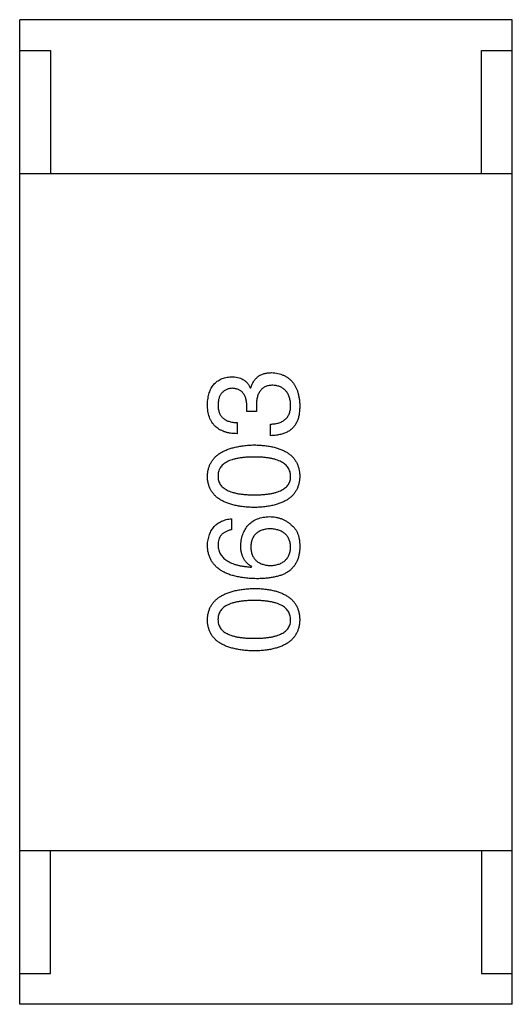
# Model space of a CAD drawing. Header units: millimetres. Extents: x 344 to 667, y 229 to 335.
# Tile 102 of 206: x 614.793 to 615.593, y 253.227 to 254.827. Entities that reach past the tile are written whole.
import ezdxf

# ---------------------------------------------------------------- set-up
doc = ezdxf.new("R2010")
doc.units = ezdxf.units.MM
doc.header["$LTSCALE"] = 0.5
doc.layers.get('0').update_dxf_attribs({"linetype": 'CONTINUOUS'})

msp = doc.modelspace()

# ---------------------------------------------------------------- linework, layer by layer
at = {"linetype": 'Continuous'}
for p, q in [((614.7928, 253.2268), (614.7929, 254.8268)), ((615.5929, 254.8267), (614.7929, 254.8268)), ((615.5928, 253.2267), (615.5929, 254.8267)), ((614.7929, 254.7768), (614.8429, 254.7768)), ((614.8429, 254.7768), (614.8429, 254.5768)), ((615.5429, 254.7767), (615.5929, 254.7767)), ((615.5429, 254.5767), (615.5429, 254.7767)), ((614.7929, 254.5768), (615.5929, 254.5767)), ((615.1673, 254.2286), (615.1682, 254.2286)), ((615.1616, 254.1901), (615.1616, 254.1999)), ((615.1772, 254.1901), (615.1616, 254.1901)), ((615.1772, 254.1991), (615.1772, 254.1901)), ((615.146, 254.172), (615.146, 254.154)), ((615.2001, 254.1507), (615.2001, 254.1696)), ((615.137, 254.0159), (615.137, 253.9979)), ((615.169, 253.9372), (615.1698, 253.9381)), ((614.7928, 253.4768), (615.5928, 253.4767)), ((614.8428, 253.2768), (614.8428, 253.4768)), ((615.5428, 253.4767), (615.5428, 253.2767)), ((614.7928, 253.2768), (614.8428, 253.2768)), ((615.5428, 253.2767), (615.5928, 253.2767)), ((615.5928, 253.2267), (614.7928, 253.2268))]:
    msp.add_line(p, q, dxfattribs=at)
for points, knots in [([(615.1682, 254.2286), (615.1685, 254.2296), (615.1691, 254.2315), (615.1702, 254.2343), (615.1716, 254.2369), (615.173, 254.2393), (615.1746, 254.2415), (615.1763, 254.2436), (615.1782, 254.2454), (615.1802, 254.2471), (615.1824, 254.2485), (615.1847, 254.2498), (615.1872, 254.2508), (615.1899, 254.2517), (615.1926, 254.2524), (615.1955, 254.2528), (615.1986, 254.2531), (615.2007, 254.2532), (615.2018, 254.2532)], [0, 0, 0, 0, 0.069445, 0.136039, 0.200011, 0.261745, 0.322328, 0.381403, 0.438864, 0.496655, 0.554398, 0.612391, 0.672266, 0.733005, 0.79604, 0.861293, 0.928785, 1, 1, 1, 1]), ([(615.2018, 254.2532), (615.2036, 254.253), (615.2071, 254.2528), (615.2121, 254.2519), (615.2168, 254.2507), (615.2212, 254.249), (615.2253, 254.247), (615.229, 254.2446), (615.2324, 254.2418), (615.2355, 254.2387), (615.2382, 254.2351), (615.2405, 254.2312), (615.2426, 254.2269), (615.2443, 254.2222), (615.2456, 254.2172), (615.2467, 254.2118), (615.2474, 254.2059), (615.2476, 254.2019), (615.2477, 254.1999)], [0, 0, 0, 0, 0.068236, 0.132937, 0.194125, 0.253174, 0.310181, 0.365986, 0.421096, 0.476216, 0.532352, 0.590232, 0.649824, 0.71274, 0.778406, 0.848058, 0.921922, 1, 1, 1, 1]), ([(615.0977, 254.2015), (615.0978, 254.2033), (615.0979, 254.2066), (615.0986, 254.2115), (615.0994, 254.216), (615.1006, 254.2203), (615.102, 254.2242), (615.1038, 254.2278), (615.1058, 254.2312), (615.1081, 254.2341), (615.1106, 254.2368), (615.1135, 254.2392), (615.1166, 254.2412), (615.12, 254.243), (615.1236, 254.2444), (615.1276, 254.2454), (615.1318, 254.2462), (615.1347, 254.2465), (615.1362, 254.2466)], [0, 0, 0, 0, 0.077845, 0.151584, 0.221397, 0.287366, 0.350104, 0.410398, 0.467998, 0.524388, 0.579979, 0.635152, 0.690917, 0.747936, 0.806661, 0.867861, 0.932479, 1, 1, 1, 1]), ([(615.1362, 254.2466), (615.138, 254.2466), (615.1416, 254.2465), (615.1467, 254.2456), (615.1513, 254.2442), (615.1555, 254.2423), (615.1592, 254.2397), (615.1625, 254.2365), (615.1652, 254.2328), (615.1666, 254.23), (615.1673, 254.2286)], [0, 0, 0, 0, 0.143686, 0.277942, 0.40333, 0.521785, 0.638573, 0.755208, 0.874773, 1, 1, 1, 1]), ([(615.1378, 254.2278), (615.1369, 254.2277), (615.1352, 254.2275), (615.1327, 254.227), (615.1303, 254.2264), (615.1281, 254.2255), (615.1261, 254.2245), (615.1242, 254.2232), (615.1225, 254.2218), (615.121, 254.2202), (615.1196, 254.2184), (615.1184, 254.2164), (615.1174, 254.2143), (615.1166, 254.2119), (615.1159, 254.2094), (615.1154, 254.2067), (615.115, 254.2038), (615.1149, 254.2018), (615.1149, 254.2007)], [0, 0, 0, 0, 0.067655, 0.132224, 0.194132, 0.253145, 0.309858, 0.366002, 0.421361, 0.47702, 0.532632, 0.590536, 0.65067, 0.713258, 0.779588, 0.848803, 0.921949, 1, 1, 1, 1]), ([(615.1616, 254.1999), (615.1616, 254.201), (615.1615, 254.2031), (615.1611, 254.2062), (615.1606, 254.2091), (615.1599, 254.2118), (615.159, 254.2142), (615.1579, 254.2165), (615.1567, 254.2185), (615.1553, 254.2204), (615.1537, 254.2221), (615.1519, 254.2235), (615.15, 254.2248), (615.1479, 254.2258), (615.1456, 254.2266), (615.1432, 254.2272), (615.1406, 254.2276), (615.1388, 254.2277), (615.1378, 254.2278)], [0, 0, 0, 0, 0.079415, 0.154091, 0.22508, 0.29186, 0.355026, 0.415127, 0.472418, 0.528511, 0.583551, 0.638361, 0.693547, 0.750023, 0.807857, 0.868401, 0.932259, 1, 1, 1, 1]), ([(615.2042, 254.2327), (615.2031, 254.2327), (615.201, 254.2326), (615.1979, 254.2322), (615.1951, 254.2316), (615.1924, 254.2307), (615.1899, 254.2295), (615.1877, 254.228), (615.1857, 254.2263), (615.1839, 254.2243), (615.1823, 254.222), (615.1809, 254.2196), (615.1797, 254.2168), (615.1788, 254.2137), (615.178, 254.2104), (615.1776, 254.2069), (615.1772, 254.2031), (615.1772, 254.2004), (615.1772, 254.1991)], [0, 0, 0, 0, 0.066518, 0.129194, 0.188613, 0.245254, 0.300032, 0.353805, 0.407079, 0.461108, 0.516272, 0.574141, 0.634837, 0.699275, 0.767504, 0.840272, 0.917505, 1, 1, 1, 1]), ([(615.2329, 254.2007), (615.2328, 254.2019), (615.2327, 254.2043), (615.2321, 254.2078), (615.2314, 254.211), (615.2306, 254.214), (615.2295, 254.2168), (615.2282, 254.2194), (615.2267, 254.2218), (615.225, 254.2239), (615.223, 254.2258), (615.221, 254.2275), (615.2186, 254.2289), (615.2161, 254.2301), (615.2135, 254.2311), (615.2106, 254.2319), (615.2075, 254.2324), (615.2053, 254.2326), (615.2042, 254.2327)], [0, 0, 0, 0, 0.076694, 0.149502, 0.218019, 0.283183, 0.345589, 0.405199, 0.462852, 0.519478, 0.575313, 0.630559, 0.687006, 0.744638, 0.804006, 0.866059, 0.931486, 1, 1, 1, 1]), ([(615.146, 254.154), (615.1441, 254.1541), (615.1404, 254.1542), (615.135, 254.1548), (615.1299, 254.1558), (615.1252, 254.1572), (615.1209, 254.1589), (615.1169, 254.161), (615.1133, 254.1634), (615.1101, 254.1662), (615.1072, 254.1694), (615.1048, 254.1729), (615.1026, 254.1768), (615.1009, 254.1811), (615.0995, 254.1857), (615.0985, 254.1907), (615.0978, 254.196), (615.0977, 254.1997), (615.0977, 254.2015)], [0, 0, 0, 0, 0.074804, 0.144899, 0.211458, 0.274554, 0.334363, 0.392059, 0.448123, 0.503024, 0.558154, 0.613471, 0.670844, 0.729926, 0.792003, 0.857405, 0.926768, 1, 1, 1, 1]), ([(615.1149, 254.2007), (615.1149, 254.1996), (615.1149, 254.1974), (615.1153, 254.1942), (615.1159, 254.1913), (615.1168, 254.1885), (615.1178, 254.1859), (615.1192, 254.1836), (615.1208, 254.1815), (615.1226, 254.1796), (615.1247, 254.1779), (615.1271, 254.1764), (615.1296, 254.1751), (615.1324, 254.1741), (615.1355, 254.1732), (615.1388, 254.1726), (615.1423, 254.1722), (615.1448, 254.1721), (615.146, 254.172)], [0, 0, 0, 0, 0.069877, 0.136363, 0.198671, 0.257968, 0.315462, 0.370709, 0.425568, 0.479847, 0.535753, 0.592303, 0.651386, 0.713311, 0.778642, 0.84836, 0.921866, 1, 1, 1, 1]), ([(615.2001, 254.1696), (615.2014, 254.1696), (615.204, 254.1697), (615.2077, 254.1702), (615.2112, 254.1708), (615.2144, 254.1718), (615.2174, 254.1729), (615.2201, 254.1743), (615.2225, 254.1759), (615.2248, 254.1777), (615.2267, 254.1798), (615.2284, 254.1821), (615.2298, 254.1846), (615.2309, 254.1874), (615.2318, 254.1904), (615.2324, 254.1936), (615.2329, 254.1971), (615.2329, 254.1995), (615.2329, 254.2007)], [0, 0, 0, 0, 0.07723, 0.149593, 0.217944, 0.282232, 0.34411, 0.402297, 0.458791, 0.513966, 0.568538, 0.623291, 0.679957, 0.737243, 0.798142, 0.86118, 0.928728, 1, 1, 1, 1]), ([(615.2477, 254.1999), (615.2476, 254.1985), (615.2476, 254.1958), (615.2474, 254.1918), (615.247, 254.1881), (615.2465, 254.1846), (615.2458, 254.1813), (615.245, 254.1783), (615.244, 254.1754), (615.2431, 254.1737), (615.2427, 254.1728)], [0, 0, 0, 0, 0.15115, 0.29371, 0.429149, 0.55661, 0.677302, 0.791017, 0.898045, 1, 1, 1, 1]), ([(615.2427, 254.1728), (615.2423, 254.172), (615.2415, 254.1702), (615.24, 254.1678), (615.2383, 254.1655), (615.2364, 254.1634), (615.2344, 254.1615), (615.2322, 254.1597), (615.2297, 254.1581), (615.2272, 254.1566), (615.2244, 254.1553), (615.2215, 254.1541), (615.2183, 254.1532), (615.215, 254.1524), (615.2116, 254.1517), (615.2079, 254.1512), (615.2041, 254.1509), (615.2015, 254.1508), (615.2001, 254.1507)], [0, 0, 0, 0, 0.056906, 0.113264, 0.168825, 0.223843, 0.279195, 0.335267, 0.392098, 0.450414, 0.51054, 0.572219, 0.636652, 0.703156, 0.773102, 0.845505, 0.921063, 1, 1, 1, 1]), ([(615.0977, 254.085), (615.0978, 254.0869), (615.098, 254.0908), (615.0991, 254.0963), (615.1007, 254.1015), (615.1029, 254.1063), (615.1057, 254.1108), (615.1091, 254.1149), (615.113, 254.1186), (615.1176, 254.122), (615.1226, 254.125), (615.1283, 254.1276), (615.1345, 254.1299), (615.1413, 254.1318), (615.1486, 254.1333), (615.1565, 254.1345), (615.165, 254.1354), (615.1709, 254.1356), (615.1739, 254.1358)], [0, 0, 0, 0, 0.057415, 0.112361, 0.16496, 0.216437, 0.267441, 0.318839, 0.371478, 0.426325, 0.483626, 0.544235, 0.608673, 0.677374, 0.750405, 0.828394, 0.911525, 1, 1, 1, 1]), ([(615.1739, 254.1358), (615.1768, 254.1357), (615.1826, 254.1355), (615.1908, 254.1347), (615.1986, 254.1336), (615.2057, 254.1321), (615.2123, 254.1302), (615.2184, 254.128), (615.2239, 254.1254), (615.2288, 254.1224), (615.2332, 254.119), (615.237, 254.1153), (615.2402, 254.1111), (615.2429, 254.1066), (615.2449, 254.1017), (615.2465, 254.0965), (615.2474, 254.0908), (615.2476, 254.0869), (615.2477, 254.085)], [0, 0, 0, 0, 0.08769, 0.170218, 0.24749, 0.319818, 0.387758, 0.451391, 0.511445, 0.568185, 0.622681, 0.67526, 0.726746, 0.778428, 0.830764, 0.884397, 0.940866, 1, 1, 1, 1]), ([(615.1739, 254.1161), (615.1715, 254.1161), (615.1669, 254.116), (615.1602, 254.1157), (615.154, 254.1151), (615.1482, 254.1142), (615.1429, 254.1132), (615.138, 254.1118), (615.1336, 254.1103), (615.1297, 254.1085), (615.1262, 254.1063), (615.1231, 254.1041), (615.1206, 254.1015), (615.1185, 254.0987), (615.1168, 254.0956), (615.1157, 254.0922), (615.115, 254.0887), (615.1149, 254.0862), (615.1149, 254.085)], [0, 0, 0, 0, 0.095719, 0.185854, 0.269738, 0.347952, 0.420315, 0.487894, 0.550245, 0.608186, 0.662454, 0.713283, 0.761375, 0.808209, 0.854301, 0.901312, 0.949396, 1, 1, 1, 1]), ([(615.2329, 254.085), (615.2328, 254.0862), (615.2327, 254.0887), (615.2319, 254.0922), (615.2307, 254.0956), (615.229, 254.0986), (615.2268, 254.1015), (615.2242, 254.104), (615.2212, 254.1064), (615.2177, 254.1084), (615.2138, 254.1103), (615.2094, 254.1118), (615.2046, 254.1132), (615.1993, 254.1142), (615.1936, 254.1151), (615.1874, 254.1157), (615.1808, 254.116), (615.1762, 254.1161), (615.1739, 254.1161)], [0, 0, 0, 0, 0.050879, 0.099377, 0.146973, 0.193618, 0.240619, 0.289461, 0.34047, 0.395283, 0.453059, 0.515633, 0.582666, 0.655287, 0.732971, 0.815933, 0.905166, 1, 1, 1, 1]), ([(615.1739, 254.0341), (615.1708, 254.0342), (615.1649, 254.0344), (615.1564, 254.0352), (615.1484, 254.0363), (615.141, 254.0378), (615.1342, 254.0397), (615.1279, 254.0419), (615.1222, 254.0445), (615.1171, 254.0475), (615.1126, 254.0509), (615.1087, 254.0547), (615.1054, 254.0588), (615.1026, 254.0633), (615.1005, 254.0682), (615.0989, 254.0735), (615.0979, 254.0791), (615.0977, 254.083), (615.0977, 254.085)], [0, 0, 0, 0, 0.088823, 0.172287, 0.250296, 0.323438, 0.392244, 0.456221, 0.516635, 0.573871, 0.628, 0.680335, 0.731489, 0.782557, 0.834044, 0.886738, 0.942089, 1, 1, 1, 1]), ([(615.1149, 254.085), (615.1149, 254.0837), (615.115, 254.0813), (615.1157, 254.0779), (615.1168, 254.0746), (615.1185, 254.0716), (615.1206, 254.0689), (615.1232, 254.0664), (615.1262, 254.0641), (615.1297, 254.0621), (615.1336, 254.0603), (615.138, 254.0588), (615.1429, 254.0576), (615.1482, 254.0564), (615.154, 254.0556), (615.1602, 254.0551), (615.1669, 254.0547), (615.1715, 254.0547), (615.1739, 254.0546)], [0, 0, 0, 0, 0.049764, 0.097007, 0.143217, 0.188577, 0.235116, 0.282997, 0.333719, 0.387776, 0.445989, 0.508679, 0.576563, 0.649481, 0.728235, 0.812722, 0.903548, 1, 1, 1, 1]), ([(615.1739, 254.0546), (615.1763, 254.0547), (615.1809, 254.0547), (615.1876, 254.0551), (615.1938, 254.0556), (615.1996, 254.0564), (615.2049, 254.0575), (615.2098, 254.0588), (615.2142, 254.0603), (615.2181, 254.0621), (615.2216, 254.0641), (615.2246, 254.0664), (615.2272, 254.0689), (615.2292, 254.0716), (615.2309, 254.0746), (615.2321, 254.0779), (615.2328, 254.0813), (615.2329, 254.0837), (615.2329, 254.085)], [0, 0, 0, 0, 0.096457, 0.187288, 0.27178, 0.350132, 0.423455, 0.491343, 0.554037, 0.612253, 0.666313, 0.717038, 0.764921, 0.811214, 0.856775, 0.902988, 0.950234, 1, 1, 1, 1]), ([(615.2477, 254.085), (615.2476, 254.083), (615.2474, 254.0791), (615.2464, 254.0735), (615.2449, 254.0682), (615.2429, 254.0633), (615.2402, 254.0588), (615.237, 254.0546), (615.2332, 254.0509), (615.2288, 254.0476), (615.2239, 254.0445), (615.2184, 254.0419), (615.2123, 254.0397), (615.2057, 254.0378), (615.1986, 254.0363), (615.1908, 254.0352), (615.1825, 254.0344), (615.1768, 254.0342), (615.1739, 254.0341)], [0, 0, 0, 0, 0.059135, 0.115606, 0.169241, 0.221578, 0.273261, 0.324749, 0.377329, 0.431642, 0.488541, 0.548597, 0.612232, 0.680174, 0.752504, 0.829777, 0.912307, 1, 1, 1, 1]), ([(615.0976, 253.9725), (615.0978, 253.9741), (615.098, 253.9772), (615.0987, 253.9817), (615.0997, 253.986), (615.101, 253.9899), (615.1025, 253.9936), (615.1043, 253.9971), (615.1063, 254.0002), (615.1086, 254.0031), (615.1113, 254.0057), (615.1142, 254.0079), (615.1173, 254.01), (615.1207, 254.0118), (615.1244, 254.0133), (615.1284, 254.0144), (615.1326, 254.0154), (615.1355, 254.0157), (615.137, 254.0159)], [0, 0, 0, 0, 0.073784, 0.144317, 0.211047, 0.274818, 0.336501, 0.395724, 0.453465, 0.510016, 0.566585, 0.622844, 0.680328, 0.739335, 0.800408, 0.863904, 0.93053, 1, 1, 1, 1]), ([(615.1517, 253.9725), (615.1519, 253.9743), (615.1522, 253.9779), (615.1531, 253.983), (615.1543, 253.9878), (615.1558, 253.9923), (615.1577, 253.9964), (615.1597, 254.0002), (615.1623, 254.0036), (615.165, 254.0067), (615.1681, 254.0095), (615.1715, 254.0119), (615.1752, 254.014), (615.1793, 254.0158), (615.1836, 254.0171), (615.1883, 254.0182), (615.1933, 254.0189), (615.1967, 254.0191), (615.1985, 254.0192)], [0, 0, 0, 0, 0.074228, 0.144548, 0.211288, 0.274576, 0.335162, 0.393915, 0.450599, 0.506657, 0.562409, 0.618617, 0.676096, 0.735061, 0.79654, 0.860906, 0.928473, 1, 1, 1, 1]), ([(615.1985, 254.0192), (615.2002, 254.0192), (615.2037, 254.0191), (615.2088, 254.0184), (615.2137, 254.0172), (615.2184, 254.0156), (615.2229, 254.0135), (615.2273, 254.011), (615.2315, 254.0079), (615.234, 254.0056), (615.2354, 254.0044)], [0, 0, 0, 0, 0.12904, 0.253809, 0.377066, 0.499122, 0.621469, 0.744665, 0.870607, 1, 1, 1, 1]), ([(615.137, 253.9979), (615.1352, 253.9975), (615.1319, 253.9968), (615.1274, 253.9949), (615.1235, 253.9926), (615.1203, 253.9896), (615.1178, 253.9861), (615.1161, 253.982), (615.115, 253.9774), (615.1149, 253.9742), (615.1149, 253.9725)], [0, 0, 0, 0, 0.1439, 0.274233, 0.394478, 0.509388, 0.621911, 0.738504, 0.863414, 1, 1, 1, 1]), ([(615.1993, 253.9995), (615.1981, 253.9994), (615.1957, 253.9993), (615.1922, 253.9988), (615.189, 253.998), (615.186, 253.9971), (615.1832, 253.996), (615.1807, 253.9947), (615.1784, 253.9931), (615.1763, 253.9914), (615.1745, 253.9894), (615.1728, 253.9873), (615.1715, 253.9849), (615.1703, 253.9823), (615.1694, 253.9795), (615.1688, 253.9765), (615.1683, 253.9733), (615.1682, 253.9711), (615.1681, 253.97)], [0, 0, 0, 0, 0.076288, 0.14871, 0.216387, 0.281386, 0.342528, 0.402111, 0.4591, 0.514852, 0.569974, 0.625644, 0.682226, 0.740156, 0.800362, 0.863471, 0.930116, 1, 1, 1, 1]), ([(615.2329, 253.9708), (615.2328, 253.9719), (615.2326, 253.9741), (615.2321, 253.9772), (615.2313, 253.9801), (615.2302, 253.9828), (615.229, 253.9853), (615.2275, 253.9876), (615.2257, 253.9897), (615.2237, 253.9916), (615.2215, 253.9933), (615.219, 253.9948), (615.2163, 253.9961), (615.2133, 253.9972), (615.2102, 253.9981), (615.2068, 253.9988), (615.2031, 253.9993), (615.2006, 253.9994), (615.1993, 253.9995)], [0, 0, 0, 0, 0.066682, 0.130303, 0.190802, 0.248749, 0.30534, 0.361219, 0.415721, 0.471765, 0.528279, 0.586428, 0.64659, 0.710143, 0.776461, 0.846692, 0.921137, 1, 1, 1, 1]), ([(615.2354, 254.0044), (615.2364, 254.0035), (615.2385, 254.0016), (615.2411, 253.9981), (615.2434, 253.9942), (615.2451, 253.9898), (615.2464, 253.9849), (615.2473, 253.9796), (615.2478, 253.9737), (615.2477, 253.9697), (615.2476, 253.9676)], [0, 0, 0, 0, 0.105033, 0.21147, 0.321511, 0.438526, 0.563605, 0.698055, 0.843218, 1, 1, 1, 1]), ([(615.1772, 253.9184), (615.174, 253.9185), (615.1679, 253.9187), (615.159, 253.9195), (615.1508, 253.9207), (615.1431, 253.9223), (615.136, 253.9242), (615.1295, 253.9266), (615.1236, 253.9294), (615.1184, 253.9326), (615.1136, 253.9362), (615.1095, 253.9402), (615.106, 253.9446), (615.1031, 253.9494), (615.1008, 253.9546), (615.0991, 253.9602), (615.098, 253.9662), (615.0978, 253.9704), (615.0976, 253.9725)], [0, 0, 0, 0, 0.087517, 0.169686, 0.246944, 0.319347, 0.387088, 0.450961, 0.511075, 0.567974, 0.622351, 0.675039, 0.726853, 0.778688, 0.83093, 0.884738, 0.941043, 1, 1, 1, 1]), ([(615.1149, 253.9725), (615.115, 253.9712), (615.1151, 253.9686), (615.116, 253.965), (615.1172, 253.9615), (615.1188, 253.9583), (615.1208, 253.9552), (615.1232, 253.9525), (615.126, 253.9499), (615.1292, 253.9476), (615.1328, 253.9455), (615.1368, 253.9436), (615.1412, 253.942), (615.146, 253.9406), (615.1512, 253.9394), (615.1568, 253.9385), (615.1627, 253.9377), (615.1668, 253.9374), (615.169, 253.9372)], [0, 0, 0, 0, 0.054741, 0.107075, 0.158339, 0.208382, 0.258772, 0.310045, 0.362765, 0.417822, 0.475982, 0.537466, 0.602901, 0.673037, 0.747247, 0.826291, 0.910782, 1, 1, 1, 1]), ([(615.1698, 253.9381), (615.1683, 253.9389), (615.1655, 253.9406), (615.1618, 253.9438), (615.1587, 253.9474), (615.1561, 253.9516), (615.1542, 253.9562), (615.1527, 253.9612), (615.1519, 253.9667), (615.1518, 253.9705), (615.1517, 253.9725)], [0, 0, 0, 0, 0.122276, 0.239997, 0.35611, 0.473903, 0.59404, 0.720428, 0.855383, 1, 1, 1, 1]), ([(615.1681, 253.97), (615.1682, 253.9689), (615.1683, 253.9666), (615.1688, 253.9633), (615.1694, 253.9602), (615.1704, 253.9574), (615.1715, 253.9547), (615.173, 253.9523), (615.1746, 253.9501), (615.1765, 253.9481), (615.1786, 253.9462), (615.181, 253.9447), (615.1836, 253.9433), (615.1864, 253.9422), (615.1895, 253.9412), (615.1928, 253.9405), (615.1964, 253.9399), (615.1988, 253.9398), (615.2001, 253.9397)], [0, 0, 0, 0, 0.070453, 0.136523, 0.199866, 0.260392, 0.318446, 0.374657, 0.430182, 0.485556, 0.541071, 0.598396, 0.657208, 0.718642, 0.783247, 0.851631, 0.923928, 1, 1, 1, 1]), ([(615.2001, 253.9397), (615.2014, 253.9398), (615.2039, 253.9399), (615.2076, 253.9405), (615.2109, 253.9412), (615.2141, 253.9422), (615.217, 253.9433), (615.2197, 253.9448), (615.2221, 253.9464), (615.2243, 253.9483), (615.2263, 253.9503), (615.2279, 253.9526), (615.2294, 253.9551), (615.2306, 253.9578), (615.2316, 253.9608), (615.2322, 253.9639), (615.2327, 253.9673), (615.2328, 253.9696), (615.2329, 253.9708)], [0, 0, 0, 0, 0.076467, 0.148148, 0.216496, 0.280559, 0.342274, 0.401168, 0.458322, 0.514073, 0.569257, 0.62465, 0.68124, 0.739113, 0.799947, 0.862804, 0.929597, 1, 1, 1, 1]), ([(615.2476, 253.9676), (615.2475, 253.9655), (615.2473, 253.9615), (615.2462, 253.9557), (615.2446, 253.9502), (615.2424, 253.9452), (615.2397, 253.9405), (615.2363, 253.9363), (615.2325, 253.9323), (615.2295, 253.9302), (615.228, 253.929)], [0, 0, 0, 0, 0.137449, 0.267856, 0.393219, 0.514735, 0.63397, 0.753734, 0.874967, 1, 1, 1, 1]), ([(615.228, 253.929), (615.2264, 253.9282), (615.2232, 253.9264), (615.218, 253.9242), (615.2123, 253.9224), (615.2061, 253.921), (615.1995, 253.9198), (615.1925, 253.919), (615.185, 253.9184), (615.1798, 253.9184), (615.1772, 253.9184)], [0, 0, 0, 0, 0.101889, 0.209155, 0.322694, 0.442863, 0.569758, 0.70479, 0.848502, 1, 1, 1, 1]), ([(615.0976, 253.8518), (615.0978, 253.8538), (615.098, 253.8576), (615.0991, 253.8631), (615.1007, 253.8683), (615.1029, 253.8732), (615.1057, 253.8776), (615.1091, 253.8817), (615.113, 253.8855), (615.1175, 253.8888), (615.1226, 253.8918), (615.1283, 253.8945), (615.1345, 253.8967), (615.1413, 253.8986), (615.1486, 253.9002), (615.1565, 253.9014), (615.165, 253.9022), (615.1709, 253.9025), (615.1739, 253.9026)], [0, 0, 0, 0, 0.057415, 0.112361, 0.16496, 0.216437, 0.267441, 0.318839, 0.371478, 0.426325, 0.483626, 0.544235, 0.608673, 0.677374, 0.750405, 0.828394, 0.911525, 1, 1, 1, 1]), ([(615.1739, 253.9026), (615.1768, 253.9025), (615.1825, 253.9023), (615.1908, 253.9016), (615.1986, 253.9005), (615.2057, 253.8989), (615.2123, 253.8971), (615.2184, 253.8948), (615.2238, 253.8922), (615.2288, 253.8892), (615.2332, 253.8859), (615.237, 253.8821), (615.2402, 253.878), (615.2428, 253.8735), (615.2449, 253.8686), (615.2464, 253.8633), (615.2474, 253.8577), (615.2475, 253.8538), (615.2476, 253.8518)], [0, 0, 0, 0, 0.08769, 0.170218, 0.24749, 0.319818, 0.387758, 0.451391, 0.511445, 0.568185, 0.622681, 0.67526, 0.726746, 0.778428, 0.830764, 0.884397, 0.940866, 1, 1, 1, 1]), ([(615.1739, 253.883), (615.1715, 253.8829), (615.1669, 253.8829), (615.1602, 253.8825), (615.1539, 253.8819), (615.1482, 253.8811), (615.1429, 253.88), (615.138, 253.8787), (615.1336, 253.8771), (615.1296, 253.8753), (615.1262, 253.8732), (615.1231, 253.8709), (615.1206, 253.8683), (615.1185, 253.8655), (615.1168, 253.8624), (615.1157, 253.8591), (615.115, 253.8555), (615.1149, 253.8531), (615.1148, 253.8518)], [0, 0, 0, 0, 0.095719, 0.185854, 0.269738, 0.347952, 0.420315, 0.487894, 0.550245, 0.608186, 0.662454, 0.713283, 0.761375, 0.808209, 0.854301, 0.901312, 0.949396, 1, 1, 1, 1]), ([(615.2329, 253.8518), (615.2328, 253.8531), (615.2326, 253.8555), (615.2319, 253.8591), (615.2306, 253.8624), (615.2289, 253.8655), (615.2268, 253.8683), (615.2242, 253.8709), (615.2212, 253.8732), (615.2177, 253.8753), (615.2137, 253.8771), (615.2094, 253.8787), (615.2045, 253.88), (615.1993, 253.8811), (615.1935, 253.8819), (615.1874, 253.8825), (615.1808, 253.8829), (615.1762, 253.8829), (615.1739, 253.883)], [0, 0, 0, 0, 0.050879, 0.099377, 0.146973, 0.193618, 0.240619, 0.289461, 0.34047, 0.395283, 0.453059, 0.515633, 0.582666, 0.655287, 0.732971, 0.815933, 0.905166, 1, 1, 1, 1]), ([(615.1739, 253.801), (615.1708, 253.8011), (615.1649, 253.8013), (615.1563, 253.8021), (615.1484, 253.8032), (615.141, 253.8047), (615.1341, 253.8065), (615.1279, 253.8088), (615.1222, 253.8114), (615.1171, 253.8144), (615.1126, 253.8177), (615.1087, 253.8215), (615.1053, 253.8256), (615.1026, 253.8302), (615.1005, 253.8351), (615.0989, 253.8403), (615.0979, 253.8459), (615.0977, 253.8498), (615.0976, 253.8518)], [0, 0, 0, 0, 0.088823, 0.172287, 0.250296, 0.323438, 0.392244, 0.456221, 0.516635, 0.573871, 0.628, 0.680335, 0.731489, 0.782557, 0.834044, 0.886738, 0.942089, 1, 1, 1, 1]), ([(615.1148, 253.8518), (615.1149, 253.8506), (615.115, 253.8482), (615.1157, 253.8447), (615.1168, 253.8415), (615.1185, 253.8385), (615.1206, 253.8357), (615.1231, 253.8332), (615.1262, 253.831), (615.1297, 253.829), (615.1336, 253.8272), (615.138, 253.8256), (615.1429, 253.8244), (615.1482, 253.8233), (615.1539, 253.8225), (615.1602, 253.8219), (615.1669, 253.8215), (615.1715, 253.8215), (615.1739, 253.8215)], [0, 0, 0, 0, 0.049764, 0.097007, 0.143217, 0.188577, 0.235116, 0.282997, 0.333719, 0.387776, 0.445989, 0.508679, 0.576563, 0.649481, 0.728235, 0.812722, 0.903548, 1, 1, 1, 1]), ([(615.1739, 253.8215), (615.1762, 253.8215), (615.1809, 253.8215), (615.1876, 253.8219), (615.1938, 253.8225), (615.1996, 253.8233), (615.2049, 253.8244), (615.2097, 253.8256), (615.2141, 253.8272), (615.2181, 253.829), (615.2216, 253.831), (615.2246, 253.8332), (615.2272, 253.8357), (615.2292, 253.8385), (615.2309, 253.8415), (615.2321, 253.8447), (615.2327, 253.8482), (615.2328, 253.8506), (615.2329, 253.8518)], [0, 0, 0, 0, 0.096457, 0.187288, 0.27178, 0.350132, 0.423455, 0.491343, 0.554037, 0.612253, 0.666313, 0.717038, 0.764921, 0.811214, 0.856775, 0.902988, 0.950234, 1, 1, 1, 1]), ([(615.2476, 253.8518), (615.2475, 253.8498), (615.2474, 253.8459), (615.2464, 253.8403), (615.2449, 253.8351), (615.2428, 253.8302), (615.2402, 253.8256), (615.2369, 253.8215), (615.2332, 253.8177), (615.2288, 253.8144), (615.2239, 253.8114), (615.2183, 253.8088), (615.2123, 253.8065), (615.2057, 253.8047), (615.1985, 253.8031), (615.1908, 253.8021), (615.1825, 253.8013), (615.1768, 253.8011), (615.1739, 253.801)], [0, 0, 0, 0, 0.059135, 0.115606, 0.169241, 0.221578, 0.273261, 0.324749, 0.377329, 0.431642, 0.488541, 0.548597, 0.612232, 0.680174, 0.752504, 0.829777, 0.912307, 1, 1, 1, 1])]:
    msp.add_open_spline(points, degree=3, knots=knots, dxfattribs=at)

doc.saveas('drawing.dxf')
